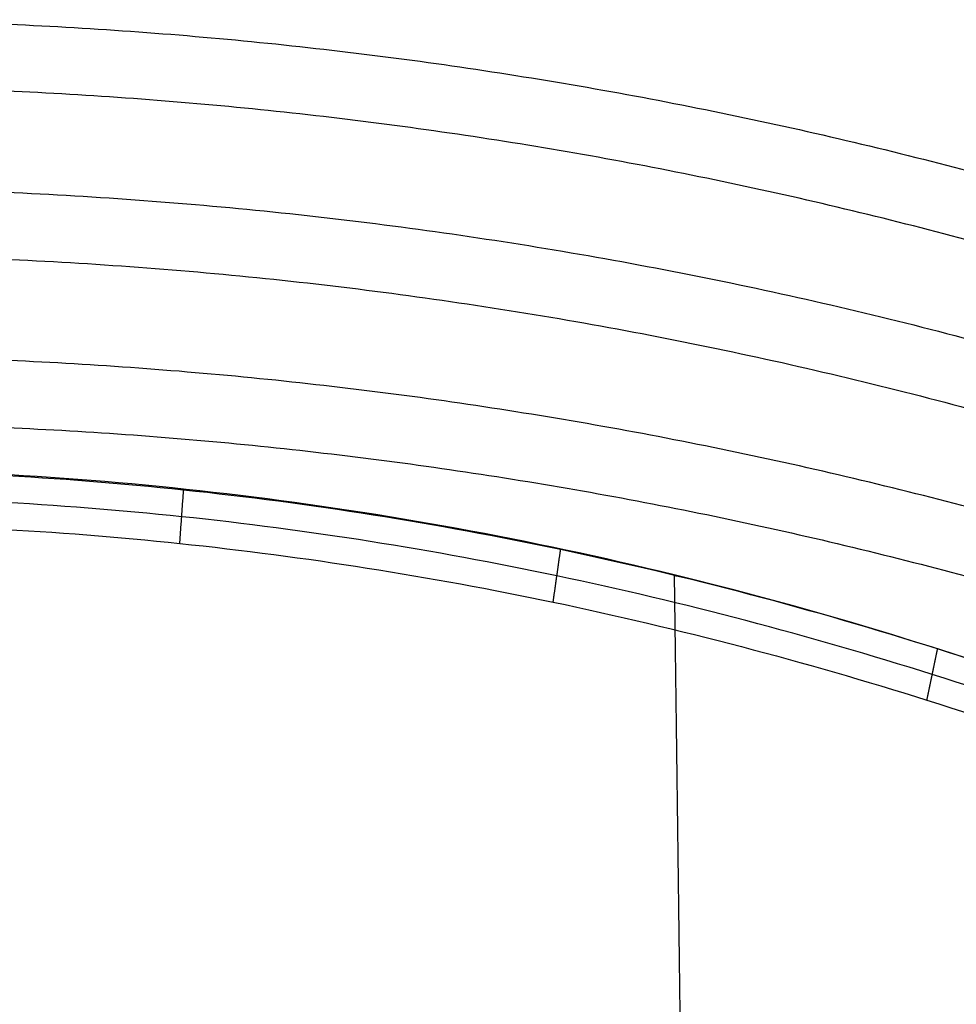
# Model space of a CAD drawing. Header units: millimetres. Extents: x -228 to 253, y -266 to 212.
# Tile 18 of 22: x 37 to 145, y 91 to 205. Entities that reach past the tile are written whole.
import ezdxf

# ---------------------------------------------------------------- set-up
doc = ezdxf.new("R2010")
doc.units = ezdxf.units.MM
doc.header["$MEASUREMENT"] = 0
doc.layers.add('Pause chair', color=7, linetype='Continuous', true_color=0x8b1c62)

msp = doc.modelspace()

# ---------------------------------------------------------------- linework, layer by layer
at = {"layer": 'Pause chair'}
for points, weights in [([(-214.06, 153, 809.13), (12.82, 262.92, 779.68), (239.7, 153, 809.13)], [0.992686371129, 0.887326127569, 0.992686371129]), ([(236.12, 146.09, 810.98), (12.82, 254.28, 782), (-210.48, 146.09, 810.98)], [1, 0.893863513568, 1]), ([(-227.53, 126.82, 738.5), (12.82, 252.12, 704.93), (253.17, 126.82, 738.5)], [1, 0.880012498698, 1]), ([(-223.73, 120.02, 740.33), (12.82, 243.33, 707.28), (249.37, 120.02, 740.33)], [1, 0.880012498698, 1]), ([(239.7, 114.18, 664.24), (12.82, 224.1, 634.79), (-214.06, 114.18, 664.24)], [0.992686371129, 0.887326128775, 0.992686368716]), ([(-210.48, 107.27, 666.1), (12.82, 215.45, 637.11), (236.12, 107.27, 666.1)], [1, 0.89386351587, 1])]:
    msp.add_rational_spline(points, weights, degree=2, dxfattribs=at)
for points, knots in [([(186.81, 116.22, 450.67), (172.6, 122.21, 448.6), (144.07, 132.78, 444.95), (100.36, 144.37, 440.96), (56.6, 151.33, 438.56), (12.82, 153.65, 437.76), (-30.96, 151.33, 438.56), (-74.72, 144.37, 440.96), (-118.43, 132.78, 444.95), (-146.96, 122.21, 448.6), (-161.16, 116.22, 450.67)], [0.010122, 0.010122, 0.010122, 0.010122, 46.158155, 90.743294, 134.247348, 177.200637, 220.153918, 263.657971, 308.24311, 354.391132, 354.391132, 354.391132, 354.391132]), ([(186.28, 116.34, 454.63), (161.83, 126.68, 451.07), (104.01, 145.96, 444.45), (46.19, 153.01, 442.02), (12.82, 153.01, 442.02), (-20.54, 153.01, 442.02), (-78.36, 145.96, 444.45), (-136.18, 126.68, 451.07), (-160.64, 116.34, 454.63)], [-184.752274, -184.752274, -184.752274, -184.752274, -106.607906, 0, 0, 0, 106.607906, 184.752274, 184.752274, 184.752274, 184.752274]), ([(186.03, 113.36, 447.63), (171.87, 119.31, 445.58), (143.45, 129.83, 441.97), (99.92, 141.34, 438.02), (56.38, 148.25, 435.65), (12.82, 150.55, 434.86), (-30.73, 148.25, 435.65), (-74.28, 141.34, 438.02), (-117.81, 129.83, 441.97), (-146.23, 119.31, 445.58), (-160.39, 113.36, 447.63)], [0.01367, 0.01367, 0.01367, 0.01367, 46.158154, 90.743291, 134.247344, 177.200631, 220.153911, 263.657963, 308.243101, 354.387677, 354.387677, 354.387677, 354.387677]), ([(-159.64, 110.49, 444.59), (-159.63, 110.49, 444.59), (-159.63, 110.5, 444.59), (-159.63, 110.5, 444.59), (-145.51, 116.42, 442.56), (-117.19, 126.87, 438.99), (-73.85, 138.3, 435.09), (-30.51, 145.16, 432.75), (12.82, 147.45, 431.96), (56.15, 145.16, 432.75), (99.49, 138.3, 435.09), (142.83, 126.87, 438.99), (171.15, 116.42, 442.56), (185.27, 110.5, 444.59), (185.27, 110.5, 444.59), (185.27, 110.49, 444.59), (185.28, 110.49, 444.59)], [-354.402614, -354.402614, -354.402614, -354.402614, -354.391286, -354.391286, -354.391286, -308.243214, -263.658038, -220.153948, -177.200631, -134.247306, -90.743216, -46.15804, -0.009968, -0.009968, -0.009968, 0.00136, 0.00136, 0.00136, 0.00136]), ([(112.91, 140.8, 446.22), (113.75, 79.66, 448.26), (115.44, -61.88, 453.29), (117.12, -204.07, 458.35), (117.96, -265.97, 460.42)], [-0.370137, -0.370137, -0.370137, -0.370137, 184.697233, 370.13511, 370.13511, 370.13511, 370.13511])]:
    msp.add_open_spline(points, degree=3, knots=knots, dxfattribs=at)
for points in [[(55.88, 144.43, 432.99), (56.1, 147.51, 435.9), (56.32, 150.59, 438.81)], [(98.96, 137.65, 435.31), (99.39, 140.68, 438.25), (99.82, 143.72, 441.18)], [(112.91, 140.8, 446.22), (113.06, 140.74, 444.23), (113.22, 140.67, 442.23)], [(142.09, 126.34, 439.17), (142.7, 129.3, 442.15), (143.32, 132.26, 445.14)]]:
    msp.add_open_spline(points, degree=2, dxfattribs=at)

doc.saveas('drawing.dxf')
